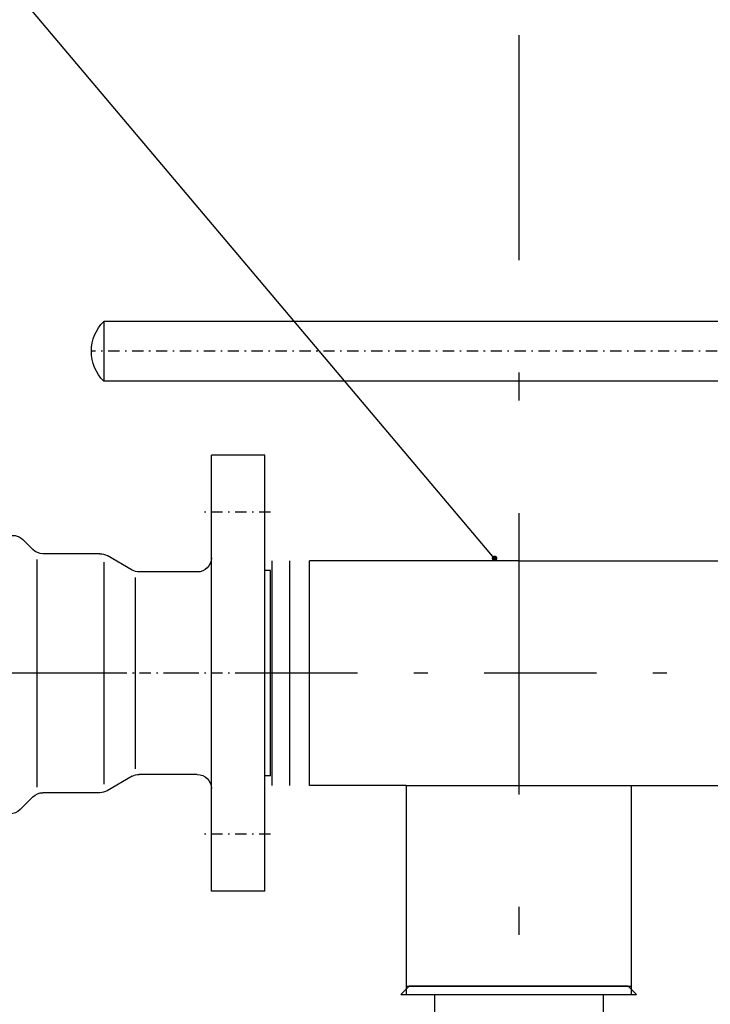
# Model space of a CAD drawing. Extents: x 33706 to 249013, y -74890 to 17912.
# Tile 83 of 256: x 123854 to 123976, y -41822 to -41647. Entities that reach past the tile are written whole.
import ezdxf

# ---------------------------------------------------------------- set-up
doc = ezdxf.new("R2010")
doc.units = 0
doc.header["$MEASUREMENT"] = 0
doc.linetypes.add('DASHDOT', pattern=[8.5, 4, -2, 0.5, -2])
for name, color, linetype in [('gaz', 1, 'Continuous'), ('LC-002-002-----0', 2, 'DASHDOT'), ('LC-006-002-----0', 1, 'Continuous'), ('LC-007-002-----0', 1, 'Continuous'), ('LC-008-002-----0', 1, 'Continuous'), ('LC-009-002-----0', 1, 'Continuous'), ('LC-010-002-----0', 1, 'Continuous'), ('LC-015-002-----0', 1, 'Continuous'), ('LC-021-002-----0', 1, 'Continuous'), ('wymiary', 2, 'Continuous')]:
    doc.layers.add(name, color=color, linetype=linetype)
doc.layers.add('WYMIARY-I-OPISY', color=3, linetype='Continuous', lineweight=9)
doc.styles.get("Standard").update_dxf_attribs({"font": 'ARIALN.TTF'})
doc.dimstyles.new('zewn', dxfattribs={"dimtxt": 10, "dimasz": 7, "dimexe": 1.25, "dimexo": 10, "dimgap": 3, "dimtad": 1, "dimdec": 0, "dimtxsty": 'Standard', "dimblk": 'ARCHTICK', "dimcen": 10, "dimadec": 0, "dimazin": 0, "dimtfac": 1, "dimtdec": 0, "dimtmove": 0, "dimatfit": 3, "dimfxl": 1, "dimarcsym": 0})

# ---------------------------------------------------------------- blocks, each defined once
blk = doc.blocks.new('kdk dn40 pn50')
at = {"layer": 'LC-007-002-----0'}
for p, q in [((55.5, 125.15), (341.06, 125.15)), ((55.5, 103.85), (341.06, 103.85)), ((-118.5, -77.5), (-118.5, 77.5)), ((-99.5, -77.5), (-99.5, 77.5)), ((-59.9, 42.5), (-39.57, 42.5)), ((-37.5, -40.5), (-37.5, 40.5)), ((-120.5, -36.5), (-120.5, 36.5)), ((-120.5, 36.5), (-118.5, 36.5)), ((-94.5, 36), (-73.84, 36)), ((-72.5, -34), (-72.5, 34)), ((-120.5, -36.5), (-118.5, -36.5)), ((-94.5, -36), (-73.84, -36)), ((-59.9, -42.5), (-39.57, -42.5)), ((-36.04, -43.96), (-31.46, -48.54))]:
    blk.add_line(p, q, dxfattribs=at)
for centre, start, end in [((-94.5, 41), 180, 270), ((-73.84, 41), 270, 300), ((-94.5, -41), 90, 180), ((-39.57, -47.5), 45, 90), ((-27.93, -45), 225, 270)]:
    blk.add_arc(centre, 5, start, end, dxfattribs=at)
at = {"layer": 'LC-008-002-----0'}
for p, q in [((341.06, 125.15), (341.06, 103.85)), ((-61.24, 39.5), (-61.24, -39.5))]:
    blk.add_line(p, q, dxfattribs=at)
at = {"layer": 'LC-009-002-----0'}
for p, q in [((-36.04, 43.96), (-32.46, 47.54)), ((-71.34, 36.67), (-62.4, 41.83)), ((-71.34, -36.67), (-62.4, -41.83))]:
    blk.add_line(p, q, dxfattribs=at)
for centre, radius, start, end in [((330.5, 114.5), 15, 314.7651, 45.2349), ((-28.92, 44.01), 5, 63.4746, 135), ((-59.9, 37.5), 5, 90, 120), ((-39.57, 47.5), 5, 270, 315), ((-73.84, -41), 5, 60, 90), ((-59.9, -37.5), 5, 240, 270)]:
    blk.add_arc(centre, radius, start, end, dxfattribs=at)
at = {"layer": 'LC-010-002-----0', "color": 2, "linetype": 'DASHDOT'}
for p, q in [((-4.5, 114.5), (345.5, 114.5)), ((-120.5, 57.25), (-96.5, 57.25)), ((-120.5, 0), (120.5, 0)), ((-120.5, -57.25), (-96.5, -57.25))]:
    blk.add_line(p, q, dxfattribs=at)
at = {"layer": 'LC-015-002-----0'}
for p, q in [((-118.5, 77.5), (-99.5, 77.5)), ((-118.5, -77.5), (-99.5, -77.5))]:
    blk.add_line(p, q, dxfattribs=at)
blk = doc.blocks.new('_ArchTick')
at = {"color": 0, "linetype": 'ByBlock', "const_width": 0.15}
blk.add_lwpolyline([(-0.5, -0.5), (0.5, 0.5)], dxfattribs=at)

msp = doc.modelspace()

# ---------------------------------------------------------------- linework, layer by layer
at = {"linetype": 'DASHDOT', "ltscale": 5}
msp.add_line((124083.7, -41763.6), (123740.65, -41763.6), dxfattribs=at)
at = {"layer": 'gaz'}
for p, q in [((123898.5, -41783.6), (123898.5, -41743.6)), ((123901.67, -41783.6), (123901.67, -41743.6)), ((123942.37, -41743.6), (123905.15, -41743.6)), ((123905.15, -41783.6), (123905.15, -41743.6)), ((123942.37, -41743.6), (123979.58, -41743.6)), ((123922.37, -41783.6), (123905.15, -41783.6)), ((123922.37, -41783.6), (123979.58, -41783.6)), ((123922.37, -41783.6), (123922.37, -41820.72)), ((123962.37, -41783.6), (123962.37, -41820.72)), ((123922.37, -41819.24), (123962.37, -41819.24)), ((123927.37, -41820.72), (123927.37, -42612.7)), ((123957.37, -41820.72), (123957.37, -42612.7))]:
    msp.add_line(p, q, dxfattribs=at)
at = {"layer": 'LC-002-002-----0', "ltscale": 10}
msp.add_line((123942.37, -41650.12), (123942.37, -41780.12), dxfattribs=at)
at = {"layer": 'LC-006-002-----0'}
for p, q in [((123922.89, -41819.24), (123921.41, -41820.72)), ((123961.84, -41819.24), (123963.32, -41820.72))]:
    msp.add_line(p, q, dxfattribs=at)
at = {"layer": 'LC-009-002-----0'}
msp.add_line((123921.41, -41820.72), (123963.32, -41820.72), dxfattribs=at)
at = {"layer": 'LC-021-002-----0'}
msp.add_line((123961.84, -41819.24), (123922.89, -41819.24), dxfattribs=at)
at = {"layer": 'wymiary', "linetype": 'DASHDOT', "ltscale": 10}
msp.add_line((123942.37, -41745.16), (123942.37, -42620.8), dxfattribs=at)

# ---------------------------------------------------------------- block references
at = {"linetype": 'Continuous', "xscale": -0.5, "yscale": 0.5, "zscale": 2}
for p in [(123837.96, -41763.6), (124039.12, -41763.6)]:
    msp.add_blockref('kdk dn40 pn50', p, dxfattribs=at)

# ---------------------------------------------------------------- leaders
at = {"layer": 'WYMIARY-I-OPISY', "annotation_type": 0, "has_hookline": 1, "hookline_direction": 1, "text_width": 54.43}
msp.add_leader([(123938.06, -41743.18), (123708.86, -41471.73), (123704.86, -41471.73)], dimstyle='zewn', override={"dimasz": 4, "dimtad": 0, "dimldrblk": 'DotSmall'}, dxfattribs=at)

doc.saveas('drawing.dxf')
